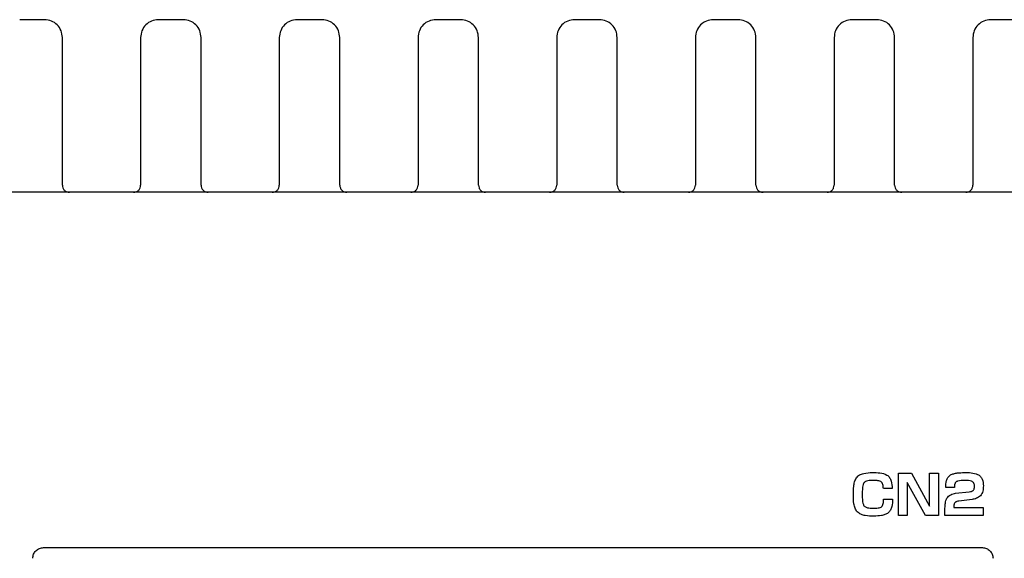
# Model space of a CAD drawing. Header units: millimetres. Extents: x 5 to 292, y 5 to 205.
# Tile 6 of 19: x 68 to 95, y 84 to 99. Entities that reach past the tile are written whole.
import ezdxf

# ---------------------------------------------------------------- set-up
doc = ezdxf.new("R2010")
doc.units = ezdxf.units.MM

msp = doc.modelspace()

# ---------------------------------------------------------------- linework, layer by layer
at = {"color": 7, "linetype": 'Continuous', "lineweight": 25}
for p, q in [((68.301, 99.208), (67.601, 99.208)), ((72.201, 99.208), (71.501, 99.208)), ((76.101, 99.208), (75.401, 99.208)), ((80.001, 99.208), (79.301, 99.208)), ((83.901, 99.208), (83.201, 99.208)), ((87.801, 99.208), (87.101, 99.208)), ((91.701, 99.208), (91.001, 99.208)), ((95.601, 99.208), (94.901, 99.208)), ((68.801, 94.558), (68.801, 98.708)), ((71.001, 98.708), (71.001, 94.558)), ((72.701, 94.558), (72.701, 98.708)), ((74.901, 98.708), (74.901, 94.558)), ((76.601, 94.558), (76.601, 98.708)), ((78.801, 98.708), (78.801, 94.558)), ((80.501, 94.558), (80.501, 98.708)), ((82.701, 98.708), (82.701, 94.558)), ((84.401, 94.558), (84.401, 98.708)), ((86.601, 98.708), (86.601, 94.558)), ((88.301, 94.558), (88.301, 98.708)), ((90.501, 98.708), (90.501, 94.558)), ((92.201, 94.558), (92.201, 98.708)), ((94.401, 98.708), (94.401, 94.558)), ((96.684, 94.358), (39.218, 94.358)), ((92.307, 86.467), (92.673, 86.467)), ((92.307, 85.272), (92.307, 86.467)), ((92.673, 86.467), (93.181, 85.538)), ((93.181, 86.467), (93.43, 86.467)), ((93.181, 85.538), (93.181, 86.467)), ((93.43, 86.467), (93.43, 85.272)), ((92.558, 86.201), (92.558, 85.272)), ((93.065, 85.272), (92.558, 86.201)), ((92.132, 86.036), (91.884, 86.036)), ((93.884, 86.058), (93.638, 86.058)), ((93.916, 85.898), (94.301, 85.943)), ((91.889, 85.73), (92.141, 85.73)), ((94.378, 85.723), (94.008, 85.677)), ((92.558, 85.272), (92.307, 85.272)), ((93.43, 85.272), (93.065, 85.272)), ((93.617, 85.272), (93.617, 85.481)), ((94.689, 85.272), (93.617, 85.272)), ((93.866, 85.534), (93.866, 85.496)), ((93.866, 85.496), (94.689, 85.496)), ((94.689, 85.496), (94.689, 85.272)), ((68.269, 84.371), (94.669, 84.371))]:
    msp.add_line(p, q, dxfattribs=at)
for points, knots in [([(68.801, 98.708), (68.793, 98.774), (68.778, 98.905), (68.663, 99.07), (68.497, 99.186), (68.366, 99.201), (68.301, 99.208)], [0, 0, 0, 0, 0.249998, 0.499999, 0.75, 1, 1, 1, 1]), ([(71.501, 99.208), (71.435, 99.201), (71.304, 99.186), (71.139, 99.07), (71.023, 98.905), (71.008, 98.774), (71.001, 98.708)], [0, 0, 0, 0, 0.25, 0.500001, 0.750002, 1, 1, 1, 1]), ([(72.701, 98.708), (72.693, 98.774), (72.678, 98.905), (72.563, 99.07), (72.397, 99.186), (72.266, 99.201), (72.201, 99.208)], [0, 0, 0, 0, 0.249998, 0.499999, 0.75, 1, 1, 1, 1]), ([(75.401, 99.208), (75.335, 99.201), (75.204, 99.186), (75.039, 99.07), (74.923, 98.905), (74.908, 98.774), (74.901, 98.708)], [0, 0, 0, 0, 0.25, 0.500001, 0.750002, 1, 1, 1, 1]), ([(76.601, 98.708), (76.593, 98.774), (76.578, 98.905), (76.463, 99.07), (76.297, 99.186), (76.166, 99.201), (76.101, 99.208)], [0, 0, 0, 0, 0.249998, 0.499999, 0.75, 1, 1, 1, 1]), ([(79.301, 99.208), (79.235, 99.201), (79.104, 99.186), (78.939, 99.07), (78.823, 98.905), (78.808, 98.774), (78.801, 98.708)], [0, 0, 0, 0, 0.25, 0.500001, 0.750002, 1, 1, 1, 1]), ([(80.501, 98.708), (80.493, 98.774), (80.478, 98.905), (80.363, 99.07), (80.197, 99.186), (80.066, 99.201), (80.001, 99.208)], [0, 0, 0, 0, 0.249998, 0.499999, 0.75, 1, 1, 1, 1]), ([(83.201, 99.208), (83.135, 99.201), (83.004, 99.186), (82.839, 99.07), (82.723, 98.905), (82.708, 98.774), (82.701, 98.708)], [0, 0, 0, 0, 0.25, 0.500001, 0.750002, 1, 1, 1, 1]), ([(84.401, 98.708), (84.393, 98.774), (84.378, 98.905), (84.263, 99.07), (84.097, 99.186), (83.966, 99.201), (83.901, 99.208)], [0, 0, 0, 0, 0.249998, 0.499998, 0.75, 1, 1, 1, 1]), ([(87.101, 99.208), (87.035, 99.201), (86.904, 99.186), (86.739, 99.07), (86.623, 98.905), (86.608, 98.774), (86.601, 98.708)], [0, 0, 0, 0, 0.25, 0.500002, 0.750002, 1, 1, 1, 1]), ([(88.301, 98.708), (88.293, 98.774), (88.278, 98.905), (88.163, 99.07), (87.997, 99.186), (87.866, 99.201), (87.801, 99.208)], [0, 0, 0, 0, 0.249998, 0.5, 0.750002, 1, 1, 1, 1]), ([(91.001, 99.208), (90.935, 99.201), (90.804, 99.186), (90.639, 99.07), (90.523, 98.905), (90.508, 98.774), (90.501, 98.708)], [0, 0, 0, 0, 0.25, 0.500002, 0.750002, 1, 1, 1, 1]), ([(92.201, 98.708), (92.193, 98.774), (92.178, 98.905), (92.063, 99.07), (91.897, 99.186), (91.766, 99.201), (91.701, 99.208)], [0, 0, 0, 0, 0.249998, 0.499998, 0.75, 1, 1, 1, 1]), ([(94.901, 99.208), (94.835, 99.201), (94.704, 99.186), (94.539, 99.07), (94.423, 98.905), (94.408, 98.774), (94.401, 98.708)], [0, 0, 0, 0, 0.2500006, 0.5000002, 0.7500017, 1, 1, 1, 1]), ([(68.801, 94.558), (68.804, 94.532), (68.81, 94.48), (68.856, 94.413), (68.922, 94.367), (68.975, 94.361), (69.001, 94.358)], [0, 0, 0, 0, 0.249998, 0.5, 0.75, 1, 1, 1, 1]), ([(70.801, 94.358), (70.827, 94.361), (70.879, 94.367), (70.946, 94.413), (70.992, 94.48), (70.998, 94.532), (71.001, 94.558)], [0, 0, 0, 0, 0.25, 0.5000004, 0.7500018, 1, 1, 1, 1]), ([(72.701, 94.558), (72.704, 94.532), (72.71, 94.48), (72.756, 94.413), (72.822, 94.367), (72.875, 94.361), (72.901, 94.358)], [0, 0, 0, 0, 0.249998, 0.5, 0.750001, 1, 1, 1, 1]), ([(74.701, 94.358), (74.727, 94.361), (74.779, 94.367), (74.846, 94.413), (74.892, 94.48), (74.898, 94.532), (74.901, 94.558)], [0, 0, 0, 0, 0.249999, 0.5, 0.750002, 1, 1, 1, 1]), ([(76.601, 94.558), (76.604, 94.532), (76.61, 94.48), (76.656, 94.413), (76.722, 94.367), (76.775, 94.361), (76.801, 94.358)], [0, 0, 0, 0, 0.249999, 0.499999, 0.750002, 1, 1, 1, 1]), ([(78.601, 94.358), (78.627, 94.361), (78.679, 94.367), (78.746, 94.413), (78.792, 94.48), (78.798, 94.532), (78.801, 94.558)], [0, 0, 0, 0, 0.25, 0.500002, 0.750002, 1, 1, 1, 1]), ([(80.501, 94.558), (80.504, 94.532), (80.51, 94.48), (80.556, 94.413), (80.622, 94.367), (80.675, 94.361), (80.701, 94.358)], [0, 0, 0, 0, 0.249999, 0.499999, 0.750002, 1, 1, 1, 1]), ([(82.501, 94.358), (82.527, 94.361), (82.579, 94.367), (82.646, 94.413), (82.692, 94.48), (82.698, 94.532), (82.701, 94.558)], [0, 0, 0, 0, 0.249998, 0.500001, 0.750001, 1, 1, 1, 1]), ([(84.401, 94.558), (84.404, 94.532), (84.41, 94.48), (84.456, 94.413), (84.522, 94.367), (84.575, 94.361), (84.601, 94.358)], [0, 0, 0, 0, 0.249998, 0.5, 0.749997, 1, 1, 1, 1]), ([(86.401, 94.358), (86.427, 94.361), (86.479, 94.367), (86.546, 94.413), (86.592, 94.48), (86.598, 94.532), (86.601, 94.558)], [0, 0, 0, 0, 0.250003, 0.5, 0.750002, 1, 1, 1, 1]), ([(88.301, 94.558), (88.304, 94.532), (88.31, 94.48), (88.356, 94.413), (88.422, 94.367), (88.475, 94.361), (88.501, 94.358)], [0, 0, 0, 0, 0.249998, 0.5, 0.750002, 1, 1, 1, 1]), ([(90.301, 94.358), (90.327, 94.361), (90.379, 94.367), (90.446, 94.413), (90.492, 94.48), (90.498, 94.532), (90.501, 94.558)], [0, 0, 0, 0, 0.249998, 0.5, 0.750002, 1, 1, 1, 1]), ([(92.201, 94.558), (92.204, 94.532), (92.21, 94.48), (92.256, 94.413), (92.322, 94.367), (92.375, 94.361), (92.401, 94.358)], [0, 0, 0, 0, 0.249998, 0.5, 0.750002, 1, 1, 1, 1]), ([(94.201, 94.358), (94.227, 94.361), (94.279, 94.367), (94.346, 94.413), (94.392, 94.48), (94.398, 94.532), (94.401, 94.558)], [0, 0, 0, 0, 0.250003, 0.5, 0.750002, 1, 1, 1, 1]), ([(91.041, 85.85), (91.04, 85.932), (91.039, 86.056), (91.072, 86.218), (91.111, 86.315), (91.164, 86.379), (91.232, 86.426), (91.37, 86.475), (91.494, 86.479), (91.577, 86.481)], [0, 0, 0, 0, 0.250223, 0.375361, 0.500234, 0.562671, 0.625195, 0.750076, 1, 1, 1, 1]), ([(91.577, 86.481), (91.647, 86.481), (91.786, 86.481), (91.942, 86.44), (92.028, 86.379), (92.073, 86.325), (92.123, 86.211), (92.129, 86.106), (92.132, 86.036)], [0, 0, 0, 0, 0.250514, 0.499906, 0.562488, 0.625085, 0.750011, 1, 1, 1, 1]), ([(93.638, 86.058), (93.639, 86.125), (93.639, 86.225), (93.689, 86.332), (93.729, 86.385), (93.784, 86.424), (93.863, 86.452), (93.994, 86.477), (94.093, 86.479), (94.16, 86.481)], [0, 0, 0, 0, 0.249381, 0.374292, 0.43686, 0.499385, 0.624339, 0.749562, 1, 1, 1, 1]), ([(94.16, 86.481), (94.223, 86.481), (94.35, 86.481), (94.493, 86.45), (94.578, 86.406), (94.626, 86.364), (94.684, 86.266), (94.691, 86.169), (94.697, 86.105)], [0, 0, 0, 0, 0.250457, 0.500577, 0.563162, 0.625756, 0.750527, 1, 1, 1, 1]), ([(91.6, 86.257), (91.55, 86.258), (91.475, 86.26), (91.39, 86.235), (91.348, 86.207), (91.306, 86.144), (91.292, 86.029), (91.292, 85.93), (91.291, 85.88)], [0, 0, 0, 0, 0.250172, 0.375074, 0.437667, 0.500143, 0.749445, 1, 1, 1, 1]), ([(91.884, 86.036), (91.883, 86.072), (91.881, 86.126), (91.856, 86.184), (91.832, 86.211), (91.787, 86.241), (91.706, 86.258), (91.636, 86.257), (91.6, 86.257)], [0, 0, 0, 0, 0.2499827, 0.3749597, 0.4375622, 0.5001528, 0.7495062, 1, 1, 1, 1]), ([(94.184, 86.257), (94.111, 86.259), (94.028, 86.261), (93.943, 86.229), (93.921, 86.213), (93.905, 86.191), (93.884, 86.14), (93.884, 86.095), (93.884, 86.058)], [0, 0, 0, 0, 0.499859, 0.562529, 0.625103, 0.687741, 0.750355, 1, 1, 1, 1]), ([(94.447, 86.09), (94.448, 86.105), (94.448, 86.136), (94.435, 86.18), (94.406, 86.217), (94.323, 86.258), (94.246, 86.258), (94.184, 86.257)], [0, 0, 0, 0, 0.125298, 0.250332, 0.375122, 0.500027, 1, 1, 1, 1]), ([(94.697, 86.105), (94.694, 86.056), (94.691, 85.982), (94.66, 85.887), (94.63, 85.848), (94.614, 85.829)], [0, 0, 0, 0, 0.500097, 0.750101, 1, 1, 1, 1]), ([(91.623, 85.258), (91.54, 85.258), (91.415, 85.258), (91.254, 85.302), (91.144, 85.368), (91.083, 85.48), (91.044, 85.642), (91.042, 85.766), (91.041, 85.85)], [0, 0, 0, 0, 0.250229, 0.375345, 0.499903, 0.624472, 0.749634, 1, 1, 1, 1]), ([(91.291, 85.88), (91.291, 85.83), (91.29, 85.73), (91.304, 85.616), (91.337, 85.548), (91.374, 85.513), (91.459, 85.482), (91.534, 85.482), (91.585, 85.482)], [0, 0, 0, 0, 0.250544, 0.500266, 0.562825, 0.625334, 0.750047, 1, 1, 1, 1]), ([(93.617, 85.481), (93.619, 85.529), (93.622, 85.624), (93.654, 85.744), (93.716, 85.819), (93.798, 85.872), (93.869, 85.888), (93.916, 85.898)], [0, 0, 0, 0, 0.249932, 0.499957, 0.624881, 0.750018, 1, 1, 1, 1]), ([(94.301, 85.943), (94.321, 85.945), (94.351, 85.949), (94.388, 85.963), (94.414, 85.978), (94.432, 86.002), (94.446, 86.04), (94.447, 86.07), (94.447, 86.09)], [0, 0, 0, 0, 0.250306, 0.37547, 0.5004, 0.625002, 0.750037, 1, 1, 1, 1]), ([(94.614, 85.829), (94.579, 85.803), (94.507, 85.751), (94.421, 85.732), (94.378, 85.723)], [0, 0, 0, 0, 0.499812, 1, 1, 1, 1]), ([(91.585, 85.482), (91.625, 85.481), (91.685, 85.48), (91.764, 85.491), (91.812, 85.505), (91.845, 85.528), (91.868, 85.562), (91.888, 85.63), (91.889, 85.69), (91.889, 85.73)], [0, 0, 0, 0, 0.25029, 0.375447, 0.500273, 0.562716, 0.625203, 0.75003, 1, 1, 1, 1]), ([(92.141, 85.73), (92.14, 85.66), (92.137, 85.556), (92.089, 85.426), (92.024, 85.343), (91.93, 85.296), (91.796, 85.262), (91.692, 85.26), (91.623, 85.258)], [0, 0, 0, 0, 0.249951, 0.374992, 0.49967, 0.624463, 0.749652, 1, 1, 1, 1]), ([(94.008, 85.677), (93.989, 85.675), (93.96, 85.671), (93.925, 85.656), (93.899, 85.642), (93.882, 85.619), (93.869, 85.582), (93.867, 85.553), (93.866, 85.534)], [0, 0, 0, 0, 0.250085, 0.375317, 0.500379, 0.625108, 0.750135, 1, 1, 1, 1]), ([(67.969, 84.071), (67.974, 84.111), (67.983, 84.189), (68.052, 84.289), (68.151, 84.358), (68.23, 84.367), (68.269, 84.371)], [0, 0, 0, 0, 0.2500002, 0.5000002, 0.7499999, 1, 1, 1, 1]), ([(94.669, 84.371), (94.708, 84.367), (94.787, 84.358), (94.886, 84.289), (94.956, 84.189), (94.965, 84.111), (94.969, 84.071)], [0, 0, 0, 0, 0.250002, 0.500002, 0.75, 1, 1, 1, 1])]:
    msp.add_open_spline(points, degree=3, knots=knots, dxfattribs=at)

doc.saveas('drawing.dxf')
